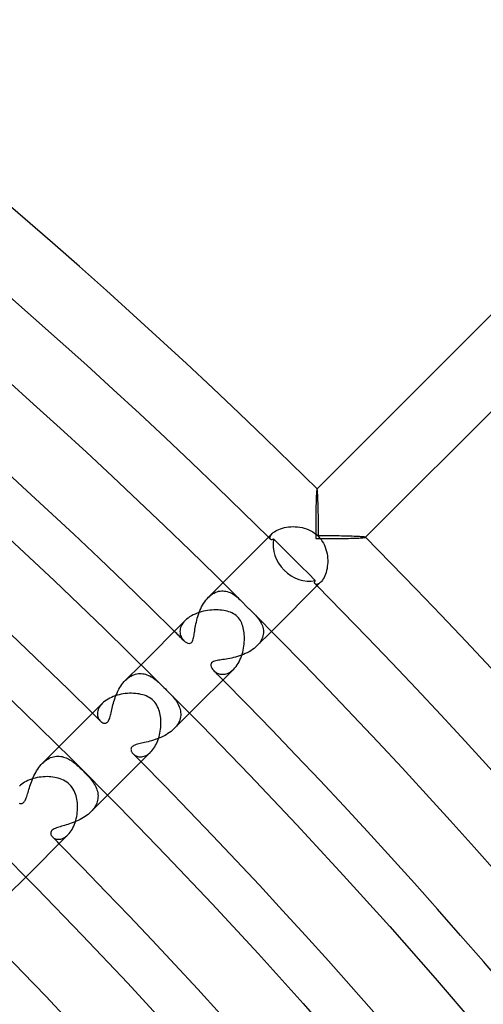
# Model space of a CAD drawing. Header units: millimetres. Extents: x -385 to 385, y -385 to 385.
# Tile 110 of 113: x 225 to 252, y 215 to 273. Entities that reach past the tile are written whole.
import ezdxf

# ---------------------------------------------------------------- set-up
doc = ezdxf.new("R2010")
doc.units = ezdxf.units.MM
doc.layers.add('HIDDEN', color=7, linetype='Continuous')
doc.layers.add('THICK', color=7, linetype='Continuous')

msp = doc.modelspace()

# ---------------------------------------------------------------- linework, layer by layer
at = {"layer": 'HIDDEN'}
for p, q in [((242.497, 245.055), (242.492, 244.961)), ((242.502, 245.139), (242.497, 245.055)), ((242.507, 245.211), (242.502, 245.139)), ((242.513, 245.27), (242.507, 245.211)), ((242.519, 245.315), (242.513, 245.27)), ((242.525, 245.345), (242.519, 245.315)), ((242.531, 245.359), (242.525, 245.345)), ((242.534, 245.362), (242.531, 245.36)), ((242.532, 245.36), (242.531, 245.359)), ((242.533, 245.361), (242.532, 245.36)), ((242.534, 245.361), (242.533, 245.361)), ((242.533, 245.361), (242.533, 245.361)), ((242.535, 245.36), (242.534, 245.361)), ((242.536, 245.36), (242.535, 245.36)), ((242.476, 244.503), (242.473, 244.373)), ((242.479, 244.627), (242.476, 244.503)), ((242.483, 244.746), (242.479, 244.627)), ((242.487, 244.857), (242.483, 244.746)), ((242.492, 244.961), (242.487, 244.857)), ((242.465, 243.96), (242.463, 243.816)), ((242.467, 244.101), (242.465, 243.96)), ((242.47, 244.239), (242.467, 244.101)), ((242.473, 244.373), (242.47, 244.239)), ((242.458, 243.371), (242.457, 243.22)), ((242.459, 243.521), (242.458, 243.371)), ((242.461, 243.669), (242.459, 243.521)), ((242.463, 243.816), (242.461, 243.669)), ((239.879, 242.702), (239.928, 242.757)), ((242.456, 243.068), (242.455, 242.915)), ((242.455, 242.915), (242.455, 242.761)), ((242.455, 242.761), (242.455, 242.608)), ((242.457, 243.22), (242.456, 243.068)), ((239.792, 242.51), (239.799, 242.553)), ((239.795, 242.473), (239.792, 242.51)), ((239.805, 242.442), (239.795, 242.473)), ((239.799, 242.553), (239.815, 242.599)), ((239.822, 242.417), (239.805, 242.442)), ((239.815, 242.599), (239.842, 242.65)), ((239.834, 242.408), (239.822, 242.417)), ((239.848, 242.4), (239.834, 242.408)), ((239.842, 242.65), (239.879, 242.702)), ((239.863, 242.395), (239.848, 242.4)), ((239.88, 242.392), (239.863, 242.395)), ((239.899, 242.392), (239.88, 242.392)), ((239.918, 242.395), (239.899, 242.392)), ((239.939, 242.4), (239.918, 242.395)), ((239.961, 242.409), (239.939, 242.4)), ((239.984, 242.42), (239.961, 242.409)), ((240.007, 242.435), (239.984, 242.42)), ((240.415, 242.029), (240.007, 242.435)), ((242.455, 242.608), (242.455, 242.455)), ((242.455, 242.455), (242.608, 242.455)), ((242.608, 242.455), (242.761, 242.455)), ((242.761, 242.455), (242.915, 242.455)), ((242.915, 242.455), (243.068, 242.456)), ((243.068, 242.456), (243.22, 242.457)), ((243.22, 242.457), (243.371, 242.458)), ((243.371, 242.458), (243.521, 242.459)), ((243.521, 242.459), (243.669, 242.461)), ((243.669, 242.461), (243.816, 242.463)), ((243.816, 242.463), (243.96, 242.465)), ((243.96, 242.465), (244.101, 242.467)), ((244.101, 242.467), (244.239, 242.47)), ((244.239, 242.47), (244.373, 242.473)), ((244.373, 242.473), (244.503, 242.476)), ((244.503, 242.476), (244.627, 242.479)), ((244.627, 242.479), (244.746, 242.483)), ((244.746, 242.483), (244.857, 242.487)), ((244.857, 242.487), (244.961, 242.492)), ((244.961, 242.492), (245.055, 242.497)), ((245.055, 242.497), (245.139, 242.502)), ((245.139, 242.502), (245.211, 242.507)), ((245.211, 242.507), (245.27, 242.513)), ((245.27, 242.513), (245.315, 242.519)), ((245.315, 242.519), (245.345, 242.525)), ((245.345, 242.525), (245.359, 242.531)), ((245.359, 242.531), (245.36, 242.532)), ((245.36, 242.535), (245.36, 242.536)), ((245.361, 242.534), (245.36, 242.535)), ((245.362, 242.534), (245.36, 242.531)), ((245.36, 242.532), (245.361, 242.533)), ((245.361, 242.533), (245.361, 242.534)), ((245.361, 242.533), (245.361, 242.533)), ((240.82, 241.626), (240.415, 242.029)), ((241.223, 241.223), (240.82, 241.626)), ((241.626, 240.82), (241.223, 241.223)), ((242.029, 240.415), (241.626, 240.82)), ((236.207, 239.036), (237.053, 239.882)), ((242.435, 240.007), (242.029, 240.415)), ((242.392, 239.899), (242.395, 239.919)), ((242.392, 239.881), (242.392, 239.899)), ((242.395, 239.864), (242.392, 239.881)), ((242.395, 239.919), (242.4, 239.939)), ((242.4, 239.848), (242.395, 239.864)), ((242.4, 239.939), (242.409, 239.961)), ((242.409, 239.961), (242.42, 239.984)), ((242.42, 239.984), (242.435, 240.007)), ((242.702, 239.879), (242.649, 239.842)), ((242.757, 239.928), (242.702, 239.879)), ((236.453, 239.235), (236.538, 239.285)), ((236.538, 239.285), (236.625, 239.327)), ((236.625, 239.327), (236.712, 239.36)), ((236.712, 239.36), (236.799, 239.385)), ((236.799, 239.385), (236.886, 239.401)), ((236.886, 239.401), (236.972, 239.41)), ((236.972, 239.41), (237.058, 239.411)), ((237.058, 239.411), (237.142, 239.404)), ((237.142, 239.404), (237.226, 239.391)), ((237.226, 239.391), (237.308, 239.371)), ((237.308, 239.371), (237.388, 239.345)), ((237.388, 239.345), (237.468, 239.313)), ((237.468, 239.313), (237.546, 239.275)), ((242.408, 239.834), (242.4, 239.848)), ((242.417, 239.822), (242.408, 239.834)), ((242.442, 239.805), (242.417, 239.822)), ((242.473, 239.795), (242.442, 239.805)), ((242.51, 239.792), (242.473, 239.795)), ((242.553, 239.799), (242.51, 239.792)), ((242.599, 239.815), (242.553, 239.799)), ((242.649, 239.842), (242.599, 239.815)), ((235.928, 238.681), (235.992, 238.777)), ((235.992, 238.777), (236.06, 238.869)), ((236.06, 238.869), (236.132, 238.956)), ((236.132, 238.956), (236.208, 239.036)), ((236.208, 239.036), (236.287, 239.11)), ((236.287, 239.11), (236.368, 239.176)), ((236.368, 239.176), (236.453, 239.235)), ((237.546, 239.275), (237.623, 239.232)), ((237.623, 239.232), (237.699, 239.184)), ((237.699, 239.184), (237.773, 239.131)), ((237.773, 239.131), (237.845, 239.075)), ((237.845, 239.075), (237.915, 239.016)), ((237.915, 239.016), (237.982, 238.956)), ((237.982, 238.956), (238.049, 238.893)), ((238.049, 238.893), (238.113, 238.83)), ((235.628, 238.039), (235.668, 238.15)), ((235.668, 238.15), (235.712, 238.261)), ((235.712, 238.261), (235.76, 238.37)), ((235.76, 238.37), (235.812, 238.477)), ((235.812, 238.477), (235.868, 238.581)), ((235.868, 238.581), (235.928, 238.681)), ((234.779, 237.601), (234.716, 237.521)), ((234.852, 237.68), (234.779, 237.601)), ((235.48, 237.482), (235.503, 237.592)), ((235.503, 237.592), (235.53, 237.703)), ((235.53, 237.703), (235.559, 237.815)), ((235.559, 237.815), (235.592, 237.927)), ((235.592, 237.927), (235.628, 238.039)), ((238.83, 238.113), (238.892, 238.05)), ((238.892, 238.05), (238.951, 237.987)), ((238.951, 237.987), (239.008, 237.925)), ((239.008, 237.925), (239.061, 237.863)), ((239.061, 237.863), (239.112, 237.799)), ((239.112, 237.799), (239.16, 237.733)), ((239.16, 237.733), (239.206, 237.665)), ((239.206, 237.665), (239.249, 237.594)), ((239.249, 237.594), (239.288, 237.521)), ((234.553, 237.113), (234.549, 237.035)), ((234.549, 237.035), (234.553, 236.958)), ((234.566, 237.193), (234.553, 237.113)), ((234.589, 237.274), (234.566, 237.193)), ((234.621, 237.356), (234.589, 237.274)), ((234.664, 237.439), (234.621, 237.356)), ((234.716, 237.521), (234.664, 237.439)), ((235.396, 236.988), (235.409, 237.078)), ((235.409, 237.078), (235.424, 237.173)), ((235.424, 237.173), (235.441, 237.272)), ((235.441, 237.272), (235.459, 237.375)), ((235.459, 237.375), (235.48, 237.482)), ((239.036, 236.207), (239.882, 237.053)), ((239.288, 237.521), (239.322, 237.446)), ((239.322, 237.446), (239.352, 237.369)), ((239.352, 237.369), (239.376, 237.29)), ((239.376, 237.29), (239.394, 237.209)), ((239.394, 237.209), (239.406, 237.127)), ((239.406, 237.127), (239.411, 237.044)), ((239.411, 237.044), (239.409, 236.96)), ((234.553, 236.958), (234.565, 236.885)), ((234.565, 236.885), (234.584, 236.814)), ((234.584, 236.814), (234.61, 236.746)), ((234.61, 236.746), (234.642, 236.682)), ((234.642, 236.682), (234.679, 236.621)), ((234.679, 236.621), (234.722, 236.565)), ((234.722, 236.565), (234.769, 236.515)), ((234.769, 236.515), (234.849, 236.445)), ((234.849, 236.445), (234.933, 236.394)), ((235.23, 236.405), (235.26, 236.443)), ((235.26, 236.443), (235.286, 236.489)), ((235.286, 236.489), (235.308, 236.545)), ((235.308, 236.545), (235.327, 236.607)), ((235.327, 236.607), (235.344, 236.675)), ((235.344, 236.675), (235.358, 236.748)), ((235.358, 236.748), (235.371, 236.824)), ((235.371, 236.824), (235.383, 236.903)), ((235.383, 236.903), (235.396, 236.988)), ((239.233, 236.45), (239.175, 236.367)), ((239.283, 236.534), (239.233, 236.45)), ((239.324, 236.619), (239.283, 236.534)), ((239.358, 236.704), (239.324, 236.619)), ((239.383, 236.79), (239.358, 236.704)), ((239.4, 236.876), (239.383, 236.79)), ((239.409, 236.96), (239.4, 236.876)), ((234.933, 236.394), (235.016, 236.361)), ((235.016, 236.361), (235.09, 236.35)), ((235.09, 236.35), (235.15, 236.357)), ((235.15, 236.357), (235.195, 236.377)), ((235.195, 236.377), (235.23, 236.405)), ((238.572, 235.863), (238.466, 235.807)), ((238.675, 235.924), (238.572, 235.863)), ((238.773, 235.989), (238.675, 235.924)), ((238.867, 236.059), (238.773, 235.989)), ((238.955, 236.131), (238.867, 236.059)), ((239.036, 236.207), (238.955, 236.131)), ((239.109, 236.285), (239.036, 236.207)), ((239.175, 236.367), (239.109, 236.285)), ((236.496, 235.289), (236.436, 235.255)), ((236.566, 235.316), (236.496, 235.289)), ((236.641, 235.336), (236.566, 235.316)), ((236.716, 235.352), (236.641, 235.336)), ((236.79, 235.365), (236.716, 235.352)), ((236.869, 235.378), (236.79, 235.365)), ((236.955, 235.391), (236.869, 235.378)), ((237.045, 235.405), (236.955, 235.391)), ((237.141, 235.419), (237.045, 235.405)), ((237.241, 235.435), (237.141, 235.419)), ((237.345, 235.453), (237.241, 235.435)), ((237.453, 235.474), (237.345, 235.453)), ((237.563, 235.497), (237.453, 235.474)), ((237.677, 235.523), (237.563, 235.497)), ((237.791, 235.553), (237.677, 235.523)), ((237.905, 235.585), (237.791, 235.553)), ((238.019, 235.622), (237.905, 235.585)), ((238.133, 235.662), (238.019, 235.622)), ((238.246, 235.706), (238.133, 235.662)), ((238.357, 235.754), (238.246, 235.706)), ((238.466, 235.807), (238.357, 235.754)), ((231.371, 234.199), (232.28, 235.109)), ((236.364, 235.168), (236.351, 235.114)), ((236.351, 235.114), (236.353, 235.053)), ((236.353, 235.053), (236.371, 234.985)), ((236.392, 235.215), (236.364, 235.168)), ((236.371, 234.985), (236.405, 234.913)), ((236.436, 235.255), (236.392, 235.215)), ((236.405, 234.913), (236.453, 234.84)), ((236.453, 234.84), (236.515, 234.769)), ((236.515, 234.769), (236.559, 234.728)), ((236.559, 234.728), (236.607, 234.689)), ((237.465, 234.679), (237.538, 234.729)), ((237.538, 234.729), (237.61, 234.787)), ((237.61, 234.787), (237.68, 234.852)), ((231.23, 234.041), (231.299, 234.123)), ((231.299, 234.123), (231.371, 234.2)), ((231.371, 234.2), (231.449, 234.272)), ((231.449, 234.272), (231.528, 234.338)), ((231.528, 234.338), (231.61, 234.397)), ((231.61, 234.397), (231.694, 234.448)), ((231.694, 234.448), (231.78, 234.492)), ((231.78, 234.492), (231.866, 234.528)), ((231.866, 234.528), (231.952, 234.556)), ((231.952, 234.556), (232.038, 234.576)), ((232.038, 234.576), (232.125, 234.589)), ((232.125, 234.589), (232.211, 234.594)), ((232.211, 234.594), (232.296, 234.592)), ((232.296, 234.592), (232.38, 234.584)), ((232.38, 234.584), (232.464, 234.569)), ((232.464, 234.569), (232.546, 234.548)), ((232.546, 234.548), (232.628, 234.521)), ((232.628, 234.521), (232.708, 234.489)), ((232.708, 234.489), (232.788, 234.451)), ((232.788, 234.451), (232.865, 234.409)), ((232.865, 234.409), (232.941, 234.362)), ((232.941, 234.362), (233.014, 234.313)), ((233.014, 234.313), (233.086, 234.26)), ((233.086, 234.26), (233.156, 234.205)), ((233.156, 234.205), (233.227, 234.146)), ((233.227, 234.146), (233.3, 234.082)), ((236.607, 234.689), (236.66, 234.655)), ((236.66, 234.655), (236.715, 234.624)), ((236.715, 234.624), (236.774, 234.598)), ((236.774, 234.598), (236.835, 234.577)), ((236.835, 234.577), (236.899, 234.562)), ((236.899, 234.562), (236.965, 234.552)), ((236.965, 234.552), (237.032, 234.549)), ((237.032, 234.549), (237.102, 234.552)), ((237.102, 234.552), (237.173, 234.562)), ((237.173, 234.562), (237.245, 234.58)), ((237.245, 234.58), (237.318, 234.605)), ((237.318, 234.605), (237.391, 234.638)), ((237.391, 234.638), (237.465, 234.679)), ((230.889, 233.476), (230.937, 233.576)), ((230.937, 233.576), (230.988, 233.675)), ((230.988, 233.675), (231.044, 233.772)), ((231.044, 233.772), (231.102, 233.865)), ((231.102, 233.865), (231.164, 233.955)), ((231.164, 233.955), (231.23, 234.041)), ((233.3, 234.082), (233.375, 234.013)), ((233.375, 234.013), (233.453, 233.939)), ((233.453, 233.939), (233.533, 233.862)), ((233.533, 233.862), (233.615, 233.781)), ((233.615, 233.781), (233.698, 233.698)), ((233.698, 233.698), (233.771, 233.625)), ((233.771, 233.625), (233.843, 233.552)), ((233.843, 233.552), (233.914, 233.479)), ((230.698, 232.964), (230.73, 233.066)), ((230.73, 233.066), (230.765, 233.169)), ((230.765, 233.169), (230.803, 233.272)), ((230.803, 233.272), (230.844, 233.374)), ((230.844, 233.374), (230.889, 233.476)), ((233.914, 233.479), (233.983, 233.408)), ((233.983, 233.408), (234.049, 233.337)), ((234.049, 233.337), (234.112, 233.266)), ((234.112, 233.266), (234.172, 233.197)), ((234.172, 233.197), (234.23, 233.125)), ((234.23, 233.125), (234.285, 233.053)), ((234.285, 233.053), (234.338, 232.978)), ((234.338, 232.978), (234.387, 232.901)), ((229.76, 232.413), (229.746, 232.341)), ((229.782, 232.486), (229.76, 232.413)), ((229.812, 232.56), (229.782, 232.486)), ((229.851, 232.633), (229.812, 232.56)), ((229.9, 232.707), (229.851, 232.633)), ((229.957, 232.78), (229.9, 232.707)), ((230.023, 232.852), (229.957, 232.78)), ((230.552, 232.396), (230.572, 232.483)), ((230.572, 232.483), (230.593, 232.573)), ((230.593, 232.573), (230.616, 232.667)), ((230.616, 232.667), (230.641, 232.763)), ((230.641, 232.763), (230.668, 232.862)), ((230.668, 232.862), (230.698, 232.964)), ((234.387, 232.901), (234.432, 232.823)), ((234.432, 232.823), (234.473, 232.743)), ((234.473, 232.743), (234.508, 232.662)), ((234.508, 232.662), (234.538, 232.579)), ((234.538, 232.579), (234.562, 232.496)), ((234.562, 232.496), (234.579, 232.411)), ((234.579, 232.411), (234.59, 232.325)), ((229.746, 232.341), (229.74, 232.272)), ((229.74, 232.272), (229.741, 232.204)), ((229.741, 232.204), (229.75, 232.138)), ((229.75, 232.138), (229.765, 232.076)), ((229.765, 232.076), (229.786, 232.016)), ((229.786, 232.016), (229.812, 231.961)), ((229.812, 231.961), (229.843, 231.909)), ((229.843, 231.909), (229.878, 231.863)), ((229.878, 231.863), (229.916, 231.821)), ((230.36, 231.802), (230.388, 231.846)), ((230.388, 231.846), (230.413, 231.898)), ((230.413, 231.898), (230.436, 231.956)), ((230.436, 231.956), (230.458, 232.019)), ((230.458, 232.019), (230.478, 232.088)), ((230.478, 232.088), (230.496, 232.16)), ((230.496, 232.16), (230.515, 232.235)), ((230.515, 232.235), (230.533, 232.313)), ((230.533, 232.313), (230.552, 232.396)), ((234.2, 231.371), (235.109, 232.28)), ((234.535, 231.885), (234.499, 231.796)), ((234.561, 231.973), (234.535, 231.885)), ((234.58, 232.062), (234.561, 231.973)), ((234.591, 232.15), (234.58, 232.062)), ((234.59, 232.325), (234.594, 232.238)), ((234.594, 232.238), (234.591, 232.15)), ((229.916, 231.821), (229.959, 231.783)), ((229.959, 231.783), (230.004, 231.751)), ((230.004, 231.751), (230.05, 231.726)), ((230.05, 231.726), (230.095, 231.708)), ((230.095, 231.708), (230.14, 231.699)), ((230.14, 231.699), (230.183, 231.696)), ((230.183, 231.696), (230.223, 231.702)), ((230.223, 231.702), (230.261, 231.715)), ((230.261, 231.715), (230.297, 231.736)), ((230.297, 231.736), (230.33, 231.765)), ((230.33, 231.765), (230.36, 231.802)), ((234.12, 231.296), (234.034, 231.224)), ((234.2, 231.371), (234.12, 231.296)), ((234.275, 231.452), (234.2, 231.371)), ((234.343, 231.535), (234.275, 231.452)), ((234.403, 231.62), (234.343, 231.535)), ((234.456, 231.707), (234.403, 231.62)), ((234.499, 231.796), (234.456, 231.707)), ((233.001, 230.709), (232.894, 230.677)), ((233.109, 230.744), (233.001, 230.709)), ((233.219, 230.783), (233.109, 230.744)), ((233.327, 230.825), (233.219, 230.783)), ((233.435, 230.871), (233.327, 230.825)), ((233.542, 230.92), (233.435, 230.871)), ((233.647, 230.973), (233.542, 230.92)), ((233.749, 231.03), (233.647, 230.973)), ((233.848, 231.091), (233.749, 231.03)), ((233.943, 231.156), (233.848, 231.091)), ((234.034, 231.224), (233.943, 231.156)), ((226.533, 229.362), (227.507, 230.336)), ((231.702, 230.223), (231.696, 230.183)), ((231.696, 230.183), (231.698, 230.146)), ((231.698, 230.146), (231.704, 230.11)), ((231.716, 230.263), (231.702, 230.223)), ((231.704, 230.11), (231.715, 230.077)), ((231.74, 230.302), (231.716, 230.263)), ((231.773, 230.337), (231.74, 230.302)), ((231.816, 230.369), (231.773, 230.337)), ((231.867, 230.399), (231.816, 230.369)), ((231.927, 230.426), (231.867, 230.399)), ((231.995, 230.45), (231.927, 230.426)), ((232.068, 230.472), (231.995, 230.45)), ((232.146, 230.493), (232.068, 230.472)), ((232.228, 230.513), (232.146, 230.493)), ((232.312, 230.533), (232.228, 230.513)), ((232.399, 230.553), (232.312, 230.533)), ((232.491, 230.574), (232.399, 230.553)), ((232.587, 230.596), (232.491, 230.574)), ((232.687, 230.621), (232.587, 230.596)), ((232.789, 230.648), (232.687, 230.621)), ((232.894, 230.677), (232.789, 230.648)), ((226.687, 229.499), (226.768, 229.558)), ((226.768, 229.558), (226.85, 229.61)), ((226.85, 229.61), (226.933, 229.655)), ((226.933, 229.655), (227.016, 229.692)), ((227.016, 229.692), (227.1, 229.723)), ((227.1, 229.723), (227.185, 229.746)), ((227.185, 229.746), (227.269, 229.763)), ((227.269, 229.763), (227.353, 229.772)), ((227.353, 229.772), (227.436, 229.776)), ((227.436, 229.776), (227.519, 229.773)), ((227.519, 229.773), (227.6, 229.764)), ((227.6, 229.764), (227.681, 229.75)), ((227.681, 229.75), (227.761, 229.73)), ((227.761, 229.73), (227.839, 229.705)), ((227.839, 229.705), (227.916, 229.676)), ((227.916, 229.676), (227.992, 229.642)), ((227.992, 229.642), (228.066, 229.604)), ((228.066, 229.604), (228.138, 229.564)), ((228.138, 229.564), (228.209, 229.52)), ((231.715, 230.077), (231.729, 230.044)), ((231.729, 230.044), (231.747, 230.011)), ((231.747, 230.011), (231.768, 229.978)), ((231.768, 229.978), (231.793, 229.946)), ((231.793, 229.946), (231.821, 229.915)), ((231.821, 229.915), (231.858, 229.882)), ((231.858, 229.882), (231.898, 229.851)), ((231.898, 229.851), (231.941, 229.823)), ((231.941, 229.823), (231.988, 229.798)), ((231.988, 229.798), (232.038, 229.777)), ((232.038, 229.777), (232.091, 229.76)), ((232.091, 229.76), (232.147, 229.748)), ((232.147, 229.748), (232.205, 229.741)), ((232.205, 229.741), (232.265, 229.74)), ((232.265, 229.74), (232.327, 229.744)), ((232.327, 229.744), (232.391, 229.755)), ((232.391, 229.755), (232.456, 229.772)), ((232.456, 229.772), (232.522, 229.795)), ((232.522, 229.795), (232.588, 229.826)), ((232.588, 229.826), (232.655, 229.864)), ((232.655, 229.864), (232.721, 229.91)), ((232.721, 229.91), (232.787, 229.963)), ((232.787, 229.963), (232.851, 230.023)), ((226.201, 228.932), (226.26, 229.026)), ((226.26, 229.026), (226.324, 229.116)), ((226.324, 229.116), (226.391, 229.203)), ((226.391, 229.203), (226.461, 229.285)), ((226.461, 229.285), (226.533, 229.362)), ((226.533, 229.362), (226.609, 229.433)), ((226.609, 229.433), (226.687, 229.499)), ((228.209, 229.52), (228.278, 229.473)), ((228.278, 229.473), (228.346, 229.424)), ((228.346, 229.424), (228.416, 229.37)), ((228.416, 229.37), (228.49, 229.31)), ((228.49, 229.31), (228.569, 229.242)), ((228.569, 229.242), (228.652, 229.168)), ((228.652, 229.168), (228.738, 229.088)), ((228.738, 229.088), (228.827, 229.003)), ((228.827, 229.003), (228.916, 228.916)), ((225.911, 228.331), (225.951, 228.433)), ((225.951, 228.433), (225.995, 228.534)), ((225.995, 228.534), (226.041, 228.636)), ((226.041, 228.636), (226.091, 228.737)), ((226.091, 228.737), (226.144, 228.835)), ((226.144, 228.835), (226.201, 228.932)), ((228.916, 228.916), (228.994, 228.836)), ((228.994, 228.836), (229.07, 228.758)), ((229.07, 228.758), (229.143, 228.68)), ((229.143, 228.68), (229.213, 228.603)), ((229.213, 228.603), (229.279, 228.526)), ((229.279, 228.526), (229.343, 228.45)), ((229.343, 228.45), (229.402, 228.375)), ((225.722, 227.754), (225.749, 227.845)), ((225.749, 227.845), (225.777, 227.938)), ((225.777, 227.938), (225.807, 228.033)), ((225.807, 228.033), (225.84, 228.131)), ((225.84, 228.131), (225.874, 228.231)), ((225.874, 228.231), (225.911, 228.331)), ((229.402, 228.375), (229.458, 228.3)), ((229.458, 228.3), (229.51, 228.223)), ((229.51, 228.223), (229.56, 228.144)), ((229.56, 228.144), (229.605, 228.065)), ((229.605, 228.065), (229.646, 227.983)), ((229.646, 227.983), (229.682, 227.9)), ((229.682, 227.9), (229.713, 227.816)), ((229.713, 227.816), (229.738, 227.731)), ((225.523, 227.194), (225.547, 227.239)), ((225.547, 227.239), (225.572, 227.293)), ((225.572, 227.293), (225.597, 227.357)), ((225.597, 227.357), (225.622, 227.427)), ((225.622, 227.427), (225.647, 227.503)), ((225.647, 227.503), (225.672, 227.583)), ((225.672, 227.583), (225.697, 227.667)), ((225.697, 227.667), (225.722, 227.754)), ((229.362, 226.533), (230.336, 227.507)), ((229.738, 227.731), (229.757, 227.646)), ((229.766, 227.295), (229.751, 227.207)), ((229.757, 227.646), (229.769, 227.559)), ((229.774, 227.384), (229.766, 227.295)), ((229.769, 227.559), (229.775, 227.472)), ((229.775, 227.472), (229.774, 227.384)), ((225.188, 227.039), (225.229, 227.026)), ((225.229, 227.026), (225.271, 227.019)), ((225.271, 227.019), (225.311, 227.02)), ((225.311, 227.02), (225.347, 227.028)), ((225.347, 227.028), (225.38, 227.041)), ((225.38, 227.041), (225.409, 227.059)), ((225.409, 227.059), (225.435, 227.079)), ((225.435, 227.079), (225.457, 227.101)), ((225.457, 227.101), (225.478, 227.126)), ((225.478, 227.126), (225.5, 227.157)), ((225.5, 227.157), (225.523, 227.194)), ((229.501, 226.69), (229.434, 226.61)), ((229.561, 226.773), (229.501, 226.69)), ((229.614, 226.858), (229.561, 226.773)), ((229.66, 226.944), (229.614, 226.858)), ((229.698, 227.031), (229.66, 226.944)), ((229.728, 227.119), (229.698, 227.031)), ((229.751, 227.207), (229.728, 227.119)), ((228.826, 226.139), (228.727, 226.086)), ((228.923, 226.195), (228.826, 226.139)), ((229.018, 226.255), (228.923, 226.195)), ((229.11, 226.319), (229.018, 226.255)), ((229.198, 226.387), (229.11, 226.319)), ((229.283, 226.458), (229.198, 226.387)), ((229.362, 226.533), (229.283, 226.458)), ((229.434, 226.61), (229.362, 226.533)), ((227.222, 225.539), (227.163, 225.505)), ((227.286, 225.569), (227.222, 225.539)), ((227.354, 225.596), (227.286, 225.569)), ((227.422, 225.62), (227.354, 225.596)), ((227.495, 225.645), (227.422, 225.62)), ((227.573, 225.669), (227.495, 225.645)), ((227.656, 225.693), (227.573, 225.669)), ((227.742, 225.719), (227.656, 225.693)), ((227.832, 225.745), (227.742, 225.719)), ((227.925, 225.774), (227.832, 225.745)), ((228.022, 225.804), (227.925, 225.774)), ((228.12, 225.836), (228.022, 225.804)), ((228.22, 225.87), (228.12, 225.836)), ((228.321, 225.907), (228.22, 225.87)), ((228.423, 225.947), (228.321, 225.907)), ((228.525, 225.99), (228.423, 225.947)), ((228.626, 226.036), (228.525, 225.99)), ((228.727, 226.086), (228.626, 226.036)), ((227.025, 225.334), (227.019, 225.288)), ((227.019, 225.288), (227.023, 225.241)), ((227.023, 225.241), (227.036, 225.196)), ((227.041, 225.38), (227.025, 225.334)), ((227.036, 225.196), (227.057, 225.152)), ((227.07, 225.424), (227.041, 225.38)), ((227.057, 225.152), (227.084, 225.111)), ((227.111, 225.466), (227.07, 225.424)), ((227.084, 225.111), (227.117, 225.073)), ((227.163, 225.505), (227.111, 225.466)), ((227.117, 225.073), (227.155, 225.039)), ((227.155, 225.039), (227.197, 225.009)), ((227.197, 225.009), (227.245, 224.983)), ((227.245, 224.983), (227.296, 224.962)), ((227.296, 224.962), (227.352, 224.946)), ((227.352, 224.946), (227.411, 224.936)), ((227.539, 224.936), (227.606, 224.948)), ((227.606, 224.948), (227.675, 224.967)), ((227.675, 224.967), (227.745, 224.995)), ((227.745, 224.995), (227.815, 225.032)), ((227.815, 225.032), (227.886, 225.078)), ((227.886, 225.078), (227.956, 225.133)), ((227.956, 225.133), (228.024, 225.196)), ((227.411, 224.936), (227.474, 224.932)), ((227.474, 224.932), (227.539, 224.936)), ((224.522, 221.694), (225.563, 222.734))]:
    msp.add_line(p, q, dxfattribs=at)
for radius, start, end in [(341, 45.3083, 45.33603), (341, 44.66395, 44.69168), (333.25, 45.21221, 45.34388), (333.25, 44.65616, 44.78777), (326.5, 45.23651, 45.35098), (326.5, 44.64905, 44.76353), (319.75, 44.64161, 44.74096)]:
    msp.add_arc((0, 0), radius, start, end, dxfattribs=at)
for start_param, end_param in [(-2.60258, -1.570796), (-1.570796, -0.539013)]:
    msp.add_ellipse((241.857, 241.857), major_axis=(1.414, -1.414), ratio=0.876667, start_param=start_param, end_param=end_param, dxfattribs=at)
at = {"layer": 'THICK'}
for p, q in [((265.165, 267.993), (242.534, 245.362)), ((267.993, 265.165), (245.362, 242.534)), ((242.543, 245.344), (242.536, 245.36)), ((242.549, 245.31), (242.543, 245.344)), ((242.556, 245.259), (242.549, 245.31)), ((242.562, 245.192), (242.556, 245.259)), ((242.568, 245.111), (242.562, 245.192)), ((242.574, 245.018), (242.568, 245.111)), ((242.58, 244.913), (242.574, 245.018)), ((242.585, 244.799), (242.58, 244.913)), ((242.59, 244.677), (242.585, 244.799)), ((242.594, 244.547), (242.59, 244.677)), ((242.598, 244.411), (242.594, 244.547)), ((242.602, 244.269), (242.598, 244.411)), ((242.605, 244.123), (242.602, 244.269)), ((242.608, 243.972), (242.605, 244.123)), ((242.611, 243.816), (242.608, 243.972)), ((242.613, 243.656), (242.611, 243.816)), ((242.615, 243.491), (242.613, 243.656)), ((242.617, 243.322), (242.615, 243.491)), ((242.619, 243.15), (242.617, 243.322)), ((224.307, 242.728), (227.234, 239.989)), ((237.053, 239.882), (239.929, 242.757)), ((239.928, 242.757), (239.984, 242.808)), ((239.984, 242.808), (240.05, 242.858)), ((240.05, 242.858), (240.126, 242.907)), ((240.126, 242.907), (240.211, 242.953)), ((240.211, 242.953), (240.305, 242.997)), ((240.305, 242.997), (240.408, 243.036)), ((240.408, 243.036), (240.518, 243.071)), ((240.518, 243.071), (240.633, 243.1)), ((240.633, 243.1), (240.753, 243.123)), ((240.753, 243.123), (240.878, 243.14)), ((240.878, 243.14), (241.007, 243.151)), ((241.007, 243.151), (241.137, 243.155)), ((241.137, 243.155), (241.269, 243.152)), ((241.269, 243.152), (241.401, 243.141)), ((241.401, 243.141), (241.533, 243.123)), ((241.533, 243.123), (241.665, 243.097)), ((241.665, 243.097), (241.794, 243.064)), ((241.794, 243.064), (241.922, 243.023)), ((241.922, 243.023), (242.047, 242.973)), ((242.047, 242.973), (242.168, 242.915)), ((242.168, 242.915), (242.284, 242.849)), ((242.284, 242.849), (242.395, 242.774)), ((242.395, 242.774), (242.501, 242.691)), ((242.62, 242.976), (242.619, 243.15)), ((242.62, 242.799), (242.62, 242.976)), ((242.621, 242.621), (242.62, 242.799)), ((242.501, 242.691), (242.599, 242.599)), ((242.599, 242.599), (242.687, 242.504)), ((242.778, 242.62), (242.621, 242.621)), ((242.687, 242.504), (242.768, 242.403)), ((242.768, 242.403), (242.841, 242.297)), ((242.934, 242.62), (242.778, 242.62)), ((242.841, 242.297), (242.905, 242.186)), ((242.905, 242.186), (242.962, 242.071)), ((243.088, 242.619), (242.934, 242.62)), ((243.24, 242.618), (243.088, 242.619)), ((243.39, 242.616), (243.24, 242.618)), ((243.537, 242.615), (243.39, 242.616)), ((243.682, 242.613), (243.537, 242.615)), ((243.823, 242.611), (243.682, 242.613)), ((243.96, 242.608), (243.823, 242.611)), ((244.093, 242.606), (243.96, 242.608)), ((244.223, 242.603), (244.093, 242.606)), ((244.349, 242.6), (244.223, 242.603)), ((244.471, 242.596), (244.349, 242.6)), ((244.589, 242.593), (244.471, 242.596)), ((244.702, 242.589), (244.589, 242.593)), ((244.809, 242.584), (244.702, 242.589)), ((244.909, 242.58), (244.809, 242.584)), ((245.002, 242.575), (244.909, 242.58)), ((245.086, 242.57), (245.002, 242.575)), ((245.161, 242.565), (245.086, 242.57)), ((245.226, 242.559), (245.161, 242.565)), ((245.279, 242.554), (245.226, 242.559)), ((245.319, 242.548), (245.279, 242.554)), ((245.346, 242.542), (245.319, 242.548)), ((245.36, 242.536), (245.346, 242.542)), ((242.962, 242.071), (243.012, 241.952)), ((243.012, 241.952), (243.053, 241.83)), ((243.053, 241.83), (243.088, 241.706)), ((243.088, 241.706), (243.115, 241.58)), ((243.115, 241.58), (243.135, 241.454)), ((243.135, 241.454), (243.148, 241.326)), ((243.154, 241.074), (243.147, 240.95)), ((243.148, 241.326), (243.154, 241.2)), ((243.154, 241.2), (243.154, 241.074)), ((243.061, 240.485), (243.027, 240.382)), ((243.091, 240.594), (243.061, 240.485)), ((243.116, 240.709), (243.091, 240.594)), ((243.134, 240.828), (243.116, 240.709)), ((243.147, 240.95), (243.134, 240.828)), ((227.234, 239.989), (230.129, 237.215)), ((239.882, 237.053), (242.757, 239.929)), ((242.805, 239.981), (242.757, 239.928)), ((242.854, 240.044), (242.805, 239.981)), ((242.901, 240.116), (242.854, 240.044)), ((242.946, 240.197), (242.901, 240.116)), ((242.988, 240.286), (242.946, 240.197)), ((243.027, 240.382), (242.988, 240.286)), ((238.113, 238.83), (238.145, 238.798)), ((238.145, 238.798), (238.177, 238.765)), ((238.177, 238.765), (238.21, 238.731)), ((238.21, 238.731), (238.245, 238.696)), ((235.667, 238.152), (235.548, 238.11)), ((235.788, 238.189), (235.667, 238.152)), ((235.912, 238.221), (235.788, 238.189)), ((236.036, 238.248), (235.912, 238.221)), ((236.161, 238.269), (236.036, 238.248)), ((236.285, 238.286), (236.161, 238.269)), ((236.408, 238.297), (236.285, 238.286)), ((236.53, 238.304), (236.408, 238.297)), ((236.65, 238.306), (236.53, 238.304)), ((236.767, 238.303), (236.65, 238.306)), ((236.881, 238.296), (236.767, 238.303)), ((236.993, 238.285), (236.881, 238.296)), ((237.1, 238.269), (236.993, 238.285)), ((237.204, 238.249), (237.1, 238.269)), ((237.304, 238.225), (237.204, 238.249)), ((237.399, 238.196), (237.304, 238.225)), ((237.49, 238.163), (237.399, 238.196)), ((237.579, 238.125), (237.49, 238.163)), ((238.245, 238.696), (238.28, 238.66)), ((238.28, 238.66), (238.315, 238.623)), ((238.315, 238.623), (238.352, 238.585)), ((238.352, 238.585), (238.39, 238.547)), ((238.39, 238.547), (238.429, 238.507)), ((238.429, 238.507), (238.468, 238.468)), ((238.468, 238.468), (238.506, 238.431)), ((238.506, 238.431), (238.543, 238.394)), ((238.543, 238.394), (238.581, 238.357)), ((238.581, 238.357), (238.618, 238.321)), ((238.618, 238.321), (238.655, 238.285)), ((238.655, 238.285), (238.691, 238.25)), ((238.691, 238.25), (238.727, 238.215)), ((238.727, 238.215), (238.762, 238.181)), ((238.762, 238.181), (238.796, 238.147)), ((238.796, 238.147), (238.83, 238.113)), ((232.28, 235.109), (234.852, 237.68)), ((234.931, 237.754), (234.852, 237.68)), ((235.018, 237.824), (234.931, 237.754)), ((235.112, 237.89), (235.018, 237.824)), ((235.213, 237.952), (235.112, 237.89)), ((235.32, 238.009), (235.213, 237.952)), ((235.432, 238.062), (235.32, 238.009)), ((235.548, 238.11), (235.432, 238.062)), ((237.666, 238.079), (237.579, 238.125)), ((237.749, 238.027), (237.666, 238.079)), ((237.828, 237.968), (237.749, 238.027)), ((237.901, 237.901), (237.828, 237.968)), ((237.963, 237.833), (237.901, 237.901)), ((238.019, 237.761), (237.963, 237.833)), ((238.068, 237.685), (238.019, 237.761)), ((238.111, 237.607), (238.068, 237.685)), ((238.148, 237.526), (238.111, 237.607)), ((230.129, 237.215), (232.989, 234.406)), ((238.182, 237.441), (238.148, 237.526)), ((238.211, 237.352), (238.182, 237.441)), ((238.236, 237.261), (238.211, 237.352)), ((238.257, 237.166), (238.236, 237.261)), ((238.274, 237.069), (238.257, 237.166)), ((238.288, 236.969), (238.274, 237.069)), ((238.298, 236.865), (238.288, 236.969)), ((238.288, 236.304), (238.298, 236.421)), ((238.304, 236.758), (238.298, 236.865)), ((238.298, 236.421), (238.304, 236.535)), ((238.306, 236.648), (238.304, 236.758)), ((238.304, 236.535), (238.306, 236.648)), ((238.202, 235.834), (238.23, 235.951)), ((238.23, 235.951), (238.254, 236.069)), ((238.254, 236.069), (238.273, 236.187)), ((238.273, 236.187), (238.288, 236.304)), ((237.936, 235.187), (237.991, 235.285)), ((237.991, 235.285), (238.042, 235.388)), ((238.042, 235.388), (238.089, 235.496)), ((238.089, 235.496), (238.131, 235.606)), ((238.131, 235.606), (238.169, 235.719)), ((238.169, 235.719), (238.202, 235.834)), ((222.594, 235.088), (225.429, 232.37)), ((235.109, 232.28), (237.68, 234.852)), ((237.68, 234.852), (237.749, 234.925)), ((237.749, 234.925), (237.814, 235.006)), ((237.814, 235.006), (237.877, 235.093)), ((237.877, 235.093), (237.936, 235.187)), ((232.989, 234.406), (235.815, 231.563)), ((230.175, 232.983), (230.095, 232.919)), ((230.263, 233.045), (230.175, 232.983)), ((230.357, 233.104), (230.263, 233.045)), ((230.456, 233.157), (230.357, 233.104)), ((230.559, 233.207), (230.456, 233.157)), ((230.667, 233.252), (230.559, 233.207)), ((230.779, 233.292), (230.667, 233.252)), ((230.893, 233.328), (230.779, 233.292)), ((231.009, 233.359), (230.893, 233.328)), ((231.127, 233.385), (231.009, 233.359)), ((231.246, 233.406), (231.127, 233.385)), ((231.366, 233.423), (231.246, 233.406)), ((231.486, 233.434), (231.366, 233.423)), ((231.606, 233.441), (231.486, 233.434)), ((231.724, 233.443), (231.606, 233.441)), ((231.841, 233.44), (231.724, 233.443)), ((231.955, 233.432), (231.841, 233.44)), ((232.066, 233.42), (231.955, 233.432)), ((232.174, 233.403), (232.066, 233.42)), ((232.278, 233.382), (232.174, 233.403)), ((232.378, 233.356), (232.278, 233.382)), ((232.477, 233.325), (232.378, 233.356)), ((232.574, 233.288), (232.477, 233.325)), ((232.669, 233.245), (232.574, 233.288)), ((232.76, 233.196), (232.669, 233.245)), ((232.847, 233.139), (232.76, 233.196)), ((232.93, 233.076), (232.847, 233.139)), ((233.006, 233.006), (232.93, 233.076)), ((233.079, 232.926), (233.006, 233.006)), ((227.507, 230.336), (230.023, 232.851)), ((230.095, 232.919), (230.023, 232.852)), ((233.144, 232.841), (233.079, 232.926)), ((233.2, 232.752), (233.144, 232.841)), ((233.25, 232.66), (233.2, 232.752)), ((233.291, 232.566), (233.25, 232.66)), ((233.326, 232.473), (233.291, 232.566)), ((233.356, 232.379), (233.326, 232.473)), ((225.429, 232.37), (228.231, 229.619)), ((233.379, 232.287), (233.356, 232.379)), ((233.4, 232.192), (233.379, 232.287)), ((233.416, 232.093), (233.4, 232.192)), ((233.428, 231.993), (233.416, 232.093)), ((233.437, 231.889), (233.428, 231.993)), ((233.442, 231.784), (233.437, 231.889)), ((233.404, 231.235), (233.42, 231.346)), ((233.42, 231.346), (233.432, 231.457)), ((233.432, 231.457), (233.439, 231.567)), ((233.439, 231.567), (233.442, 231.676)), ((233.442, 231.676), (233.442, 231.784)), ((235.815, 231.563), (238.606, 228.686)), ((233.224, 230.6), (233.265, 230.7)), ((233.265, 230.7), (233.301, 230.804)), ((233.301, 230.804), (233.333, 230.909)), ((233.333, 230.909), (233.361, 231.017)), ((233.361, 231.017), (233.385, 231.125)), ((233.385, 231.125), (233.404, 231.235)), ((232.912, 230.088), (232.972, 230.16)), ((232.972, 230.16), (233.029, 230.238)), ((233.029, 230.238), (233.083, 230.322)), ((233.083, 230.322), (233.133, 230.41)), ((233.133, 230.41), (233.181, 230.503)), ((233.181, 230.503), (233.224, 230.6)), ((228.231, 229.619), (230.999, 226.834)), ((230.336, 227.507), (232.851, 230.023)), ((232.851, 230.023), (232.912, 230.088)), ((225.787, 228.396), (225.686, 228.353)), ((225.893, 228.435), (225.787, 228.396)), ((226.001, 228.47), (225.893, 228.435)), ((226.112, 228.5), (226.001, 228.47)), ((226.225, 228.526), (226.112, 228.5)), ((226.339, 228.547), (226.225, 228.526)), ((226.455, 228.563), (226.339, 228.547)), ((226.572, 228.575), (226.455, 228.563)), ((226.689, 228.582), (226.572, 228.575)), ((226.805, 228.584), (226.689, 228.582)), ((226.92, 228.581), (226.805, 228.584)), ((227.033, 228.574), (226.92, 228.581)), ((227.144, 228.562), (227.033, 228.574)), ((227.252, 228.545), (227.144, 228.562)), ((227.358, 228.523), (227.252, 228.545)), ((227.462, 228.496), (227.358, 228.523)), ((227.565, 228.463), (227.462, 228.496)), ((227.666, 228.424), (227.565, 228.463)), ((227.764, 228.379), (227.666, 228.424)), ((238.606, 228.686), (241.363, 225.775)), ((225.261, 228.085), (225.195, 228.024)), ((225.333, 228.144), (225.261, 228.085)), ((225.413, 228.201), (225.333, 228.144)), ((225.499, 228.255), (225.413, 228.201)), ((225.59, 228.306), (225.499, 228.255)), ((225.686, 228.353), (225.59, 228.306)), ((227.86, 228.327), (227.764, 228.379)), ((227.952, 228.267), (227.86, 228.327)), ((228.04, 228.199), (227.952, 228.267)), ((228.123, 228.123), (228.04, 228.199)), ((228.197, 228.043), (228.123, 228.123)), ((228.265, 227.956), (228.197, 228.043)), ((228.325, 227.863), (228.265, 227.956)), ((228.378, 227.768), (228.325, 227.863)), ((228.423, 227.67), (228.378, 227.768)), ((228.461, 227.57), (228.423, 227.67)), ((228.493, 227.47), (228.461, 227.57)), ((228.52, 227.37), (228.493, 227.47)), ((228.542, 227.268), (228.52, 227.37)), ((228.559, 227.163), (228.542, 227.268)), ((228.572, 227.056), (228.559, 227.163)), ((228.58, 226.945), (228.572, 227.056)), ((228.577, 226.604), (228.583, 226.719)), ((228.584, 226.833), (228.58, 226.945)), ((228.583, 226.719), (228.584, 226.833)), ((230.999, 226.834), (233.733, 224.015)), ((228.478, 226.03), (228.508, 226.143)), ((228.508, 226.143), (228.532, 226.257)), ((228.532, 226.257), (228.552, 226.372)), ((228.552, 226.372), (228.567, 226.488)), ((228.567, 226.488), (228.577, 226.604)), ((228.208, 225.424), (228.264, 225.514)), ((228.264, 225.514), (228.315, 225.608)), ((228.315, 225.608), (228.362, 225.708)), ((228.362, 225.708), (228.406, 225.812)), ((228.406, 225.812), (228.444, 225.92)), ((228.444, 225.92), (228.478, 226.03)), ((241.363, 225.775), (244.084, 222.831)), ((225.563, 222.734), (228.024, 225.196)), ((228.024, 225.196), (228.088, 225.264)), ((228.088, 225.264), (228.149, 225.341)), ((228.149, 225.341), (228.208, 225.424)), ((223.472, 224.832), (226.183, 222.104)), ((233.733, 224.015), (236.433, 221.164)), ((244.084, 222.831), (246.768, 219.854)), ((226.183, 222.104), (228.86, 219.345)), ((236.433, 221.164), (239.098, 218.28)), ((246.768, 219.854), (249.417, 216.844)), ((228.86, 219.345), (231.504, 216.553)), ((239.098, 218.28), (241.728, 215.363)), ((231.504, 216.553), (234.113, 213.729)), ((249.417, 216.844), (252.029, 213.803)), ((241.728, 215.363), (244.323, 212.416))]:
    msp.add_line(p, q, dxfattribs=at)
for radius, start, end in [(345, 45.33156, 89.66841), (341, 45.33603, 89.66394), (337.25, 45.08611, 89.91392), (333.25, 45.34388, 89.65615), (326.5, 45.35098, 89.64904), (345, 0.33157, 44.66842), (341, 0.33604, 44.66395), (337.25, 0.08606, 44.91393), (333.25, 0.34389, 44.65616), (326.5, 0.35099, 44.64905), (319.75, 0.35839, 44.64161), (313, 0.36612, 44.63387)]:
    msp.add_arc((0, 0), radius, start, end, dxfattribs=at)

doc.saveas('drawing.dxf')
